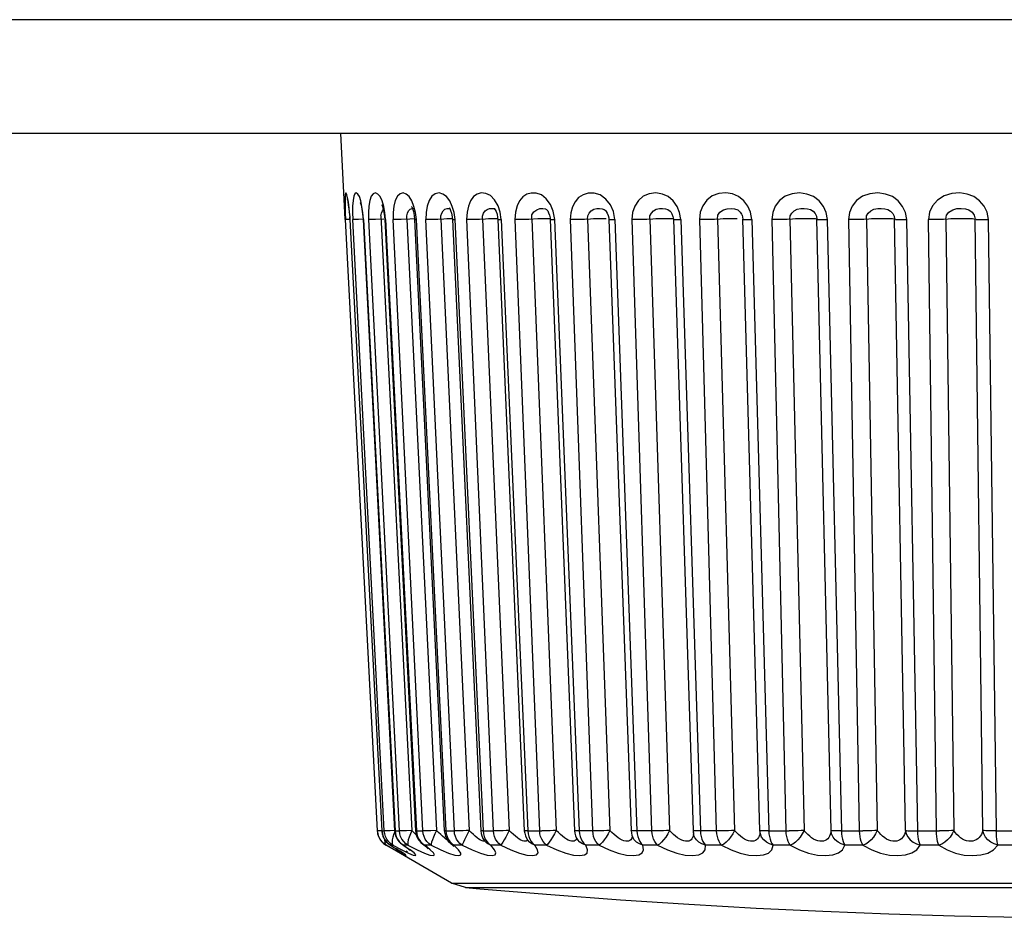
# Model space of a CAD drawing. Header units: millimetres. Extents: x 0 to 1574, y -402 to 1216.
# Tile 5 of 89: x 697 to 707, y -402 to -393. Entities that reach past the tile are written whole.
import ezdxf

# ---------------------------------------------------------------- set-up
doc = ezdxf.new("R2010")
doc.units = ezdxf.units.MM
doc.header["$LTSCALE"] = 65.395
doc.layers.add('OPTIONCARDS_08_00_3_AM_0', color=7, linetype='CONTINUOUS')
doc.layers.add('XUAN_NIU_00_3_AM_0', color=7, linetype='CONTINUOUS')

msp = doc.modelspace()

# ---------------------------------------------------------------- linework, layer by layer
at = {"layer": 'OPTIONCARDS_08_00_3_AM_0', "color": 7}
for p, q in [((727.363, -393.202), (641.011, -393.202)), ((727.363, -394.369), (641.011, -394.369))]:
    msp.add_line(p, q, dxfattribs=at)
at = {"layer": 'XUAN_NIU_00_3_AM_0', "color": 7}
for p, q in [((699.882, -395.181), (699.84, -394.369)), ((701.455, -395.111), (701.419, -395.052)), ((701.477, -395.177), (701.455, -395.111)), ((702.022, -395.168), (701.994, -395.097)), ((702.64, -395.172), (702.61, -395.103)), ((703.318, -395.181), (703.293, -395.118)), ((704.047, -395.179), (704.02, -395.115)), ((699.886, -395.254), (699.882, -395.181)), ((699.887, -395.183), (699.89, -395.254)), ((699.928, -395.178), (699.929, -395.172)), ((699.935, -395.254), (699.932, -395.224)), ((699.932, -395.224), (699.933, -395.254)), ((699.961, -395.181), (699.963, -395.254)), ((700.064, -395.194), (700.069, -395.254)), ((700.253, -395.216), (700.571, -401.524)), ((700.268, -395.164), (700.277, -395.152)), ((700.289, -395.222), (700.291, -395.254)), ((700.301, -395.254), (700.294, -395.181)), ((700.572, -395.141), (700.587, -395.139)), ((700.587, -395.139), (700.598, -395.141)), ((700.595, -395.213), (700.598, -395.253)), ((700.616, -395.254), (700.607, -395.181)), ((700.984, -395.226), (700.987, -395.253)), ((701.013, -395.254), (701.003, -395.181)), ((701.42, -395.144), (701.418, -395.144)), ((701.421, -395.145), (701.421, -395.145)), ((701.488, -395.254), (701.477, -395.177)), ((702.038, -395.254), (702.022, -395.168)), ((702.553, -395.156), (702.553, -395.156)), ((702.654, -395.254), (702.64, -395.172)), ((703.25, -395.221), (703.254, -395.25)), ((703.331, -395.254), (703.318, -395.181)), ((703.954, -395.197), (703.958, -395.205)), ((703.958, -395.205), (703.96, -395.209)), ((703.96, -395.209), (703.968, -395.249)), ((704.061, -395.254), (704.047, -395.179)), ((699.894, -395.254), (699.89, -395.254)), ((700.219, -401.528), (699.89, -395.254)), ((699.933, -395.252), (699.894, -395.254)), ((699.933, -395.254), (699.934, -395.254)), ((699.933, -395.254), (700.262, -401.528)), ((699.971, -395.254), (699.963, -395.254)), ((700.287, -401.528), (699.963, -395.254)), ((700.077, -395.249), (700.023, -395.252)), ((700.069, -395.254), (700.073, -395.254)), ((700.069, -395.254), (700.393, -401.528)), ((700.073, -395.254), (700.397, -401.528)), ((700.443, -401.528), (700.127, -395.254)), ((700.197, -395.252), (700.173, -395.253)), ((700.284, -395.248), (700.197, -395.252)), ((700.291, -395.254), (700.608, -401.528)), ((700.3, -395.254), (700.617, -401.528)), ((700.683, -401.528), (700.378, -395.254)), ((700.519, -395.249), (700.824, -401.524)), ((700.598, -395.246), (700.549, -395.248)), ((700.598, -395.253), (700.903, -401.527)), ((700.614, -395.254), (700.919, -401.528)), ((701.006, -401.528), (700.715, -395.254)), ((700.898, -395.248), (700.836, -395.251)), ((700.867, -395.249), (701.158, -401.524)), ((700.987, -395.253), (701.277, -401.527)), ((701.011, -395.254), (701.302, -401.528)), ((701.407, -401.528), (701.134, -395.254)), ((701.327, -395.248), (701.264, -395.251)), ((701.296, -395.249), (701.569, -401.524)), ((701.358, -395.247), (701.327, -395.248)), ((701.413, -395.245), (701.358, -395.247)), ((701.454, -395.245), (701.413, -395.245)), ((701.452, -395.252), (701.724, -401.526)), ((701.486, -395.254), (701.759, -401.528)), ((701.882, -401.528), (701.63, -395.254)), ((701.862, -395.247), (701.769, -395.251)), ((701.8, -395.249), (702.052, -401.524)), ((701.892, -395.246), (701.862, -395.247)), ((701.984, -395.245), (701.966, -395.245)), ((701.989, -395.252), (702.241, -401.526)), ((702.035, -395.254), (702.288, -401.528)), ((702.427, -401.528), (702.198, -395.254)), ((702.374, -395.249), (702.603, -401.524)), ((702.496, -395.245), (702.467, -395.246)), ((702.546, -395.245), (702.496, -395.245)), ((702.566, -395.245), (702.546, -395.245)), ((702.59, -395.237), (702.592, -395.251)), ((702.592, -395.251), (702.82, -401.525)), ((702.629, -395.254), (702.652, -395.254)), ((702.652, -395.254), (702.88, -401.528)), ((703.034, -401.528), (702.832, -395.254)), ((703.012, -395.249), (703.215, -401.524)), ((703.162, -395.245), (703.134, -395.245)), ((703.187, -395.245), (703.162, -395.245)), ((703.21, -395.245), (703.187, -395.245)), ((703.254, -395.25), (703.456, -401.524)), ((703.329, -395.254), (703.531, -401.528)), ((703.698, -401.528), (703.524, -395.254)), ((703.707, -395.249), (703.881, -401.524)), ((703.883, -395.245), (703.857, -395.245)), ((703.909, -395.245), (703.883, -395.245)), ((704.142, -401.524), (703.968, -395.249)), ((704.032, -395.254), (704.059, -395.254)), ((704.059, -395.254), (704.233, -401.528)), ((704.412, -401.528), (704.267, -395.254)), ((704.45, -395.249), (704.595, -401.524)), ((704.872, -401.524), (704.727, -395.249)), ((704.834, -395.254), (704.978, -401.528)), ((705.166, -401.528), (705.054, -395.254)), ((705.235, -395.249), (705.347, -401.524)), ((705.637, -401.524), (705.525, -395.249)), ((705.646, -395.254), (705.759, -401.528)), ((705.954, -401.528), (705.874, -395.254)), ((706.052, -395.249), (706.131, -401.524)), ((706.43, -401.524), (706.351, -395.249)), ((706.486, -395.254), (706.566, -401.528)), ((700.218, -401.528), (700.219, -401.528)), ((700.223, -401.528), (700.219, -401.528)), ((700.223, -401.558), (700.219, -401.528)), ((700.261, -401.526), (700.223, -401.528)), ((700.231, -401.586), (700.223, -401.558)), ((700.262, -401.528), (700.288, -401.528)), ((700.263, -401.528), (700.262, -401.528)), ((700.295, -401.528), (700.287, -401.528)), ((700.291, -401.558), (700.287, -401.528)), ((700.3, -401.586), (700.291, -401.558)), ((700.401, -401.524), (700.347, -401.526)), ((700.397, -401.528), (700.393, -401.528)), ((700.396, -401.528), (700.444, -401.528)), ((700.453, -401.528), (700.443, -401.528)), ((700.447, -401.558), (700.443, -401.528)), ((700.571, -401.524), (700.514, -401.526)), ((700.59, -401.544), (700.571, -401.523)), ((700.611, -401.565), (700.59, -401.544)), ((700.615, -401.528), (700.685, -401.528)), ((700.715, -401.528), (700.683, -401.528)), ((700.824, -401.524), (700.807, -401.558)), ((700.845, -401.545), (700.824, -401.523)), ((700.917, -401.528), (701.008, -401.528)), ((701.179, -401.545), (701.158, -401.523)), ((701.28, -401.528), (701.277, -401.527)), ((701.298, -401.528), (701.41, -401.528)), ((701.59, -401.545), (701.569, -401.523)), ((701.725, -401.527), (701.724, -401.526)), ((701.756, -401.528), (701.904, -401.528)), ((702.074, -401.545), (702.052, -401.523)), ((702.624, -401.545), (702.603, -401.523)), ((702.822, -401.526), (702.82, -401.525)), ((702.828, -401.573), (702.837, -401.595)), ((702.837, -401.595), (702.837, -401.595)), ((703.457, -401.525), (703.456, -401.524)), ((703.456, -401.524), (703.458, -401.544)), ((703.458, -401.544), (703.462, -401.564)), ((703.462, -401.565), (703.462, -401.564)), ((704.228, -401.528), (704.442, -401.528)), ((704.973, -401.528), (705.197, -401.528)), ((705.753, -401.528), (705.986, -401.528)), ((706.56, -401.528), (706.799, -401.528)), ((700.28, -401.658), (700.305, -401.675)), ((700.297, -401.663), (700.308, -401.675)), ((700.308, -401.675), (700.305, -401.675)), ((700.978, -402.063), (700.305, -401.675)), ((700.308, -401.675), (700.393, -401.722)), ((700.327, -401.658), (700.352, -401.675)), ((700.332, -401.662), (700.347, -401.672)), ((700.352, -401.675), (700.347, -401.672)), ((700.376, -401.675), (700.352, -401.675)), ((700.371, -401.687), (700.352, -401.675)), ((700.369, -401.663), (700.376, -401.675)), ((700.454, -401.654), (700.473, -401.668)), ((700.461, -401.658), (700.551, -401.721)), ((700.485, -401.675), (700.473, -401.668)), ((700.53, -401.675), (700.485, -401.675)), ((700.527, -401.663), (700.53, -401.675)), ((700.53, -401.675), (700.626, -401.722)), ((700.644, -401.628), (700.661, -401.647)), ((700.661, -401.647), (700.681, -401.664)), ((700.679, -401.658), (700.702, -401.675)), ((700.702, -401.675), (700.681, -401.664)), ((700.768, -401.675), (700.702, -401.675)), ((700.768, -401.675), (700.867, -401.722)), ((700.927, -401.607), (700.944, -401.633)), ((700.944, -401.633), (700.969, -401.658)), ((700.969, -401.658), (700.967, -401.656)), ((700.975, -401.662), (700.969, -401.658)), ((701.001, -401.675), (700.975, -401.662)), ((700.979, -401.658), (701.001, -401.675)), ((701.086, -401.675), (701.001, -401.675)), ((701.086, -401.675), (701.189, -401.722)), ((701.3, -401.606), (701.317, -401.631)), ((701.317, -401.631), (701.332, -401.648)), ((701.332, -401.648), (701.331, -401.648)), ((701.35, -401.662), (701.332, -401.648)), ((701.332, -401.648), (701.338, -401.654)), ((701.338, -401.654), (701.341, -401.658)), ((701.379, -401.675), (701.35, -401.662)), ((701.358, -401.658), (701.379, -401.675)), ((701.483, -401.675), (701.379, -401.675)), ((701.767, -401.635), (701.772, -401.642)), ((701.768, -401.636), (701.767, -401.636)), ((701.776, -401.644), (701.768, -401.636)), ((701.812, -401.658), (701.832, -401.675)), ((701.953, -401.675), (701.832, -401.675)), ((702.176, -401.622), (702.157, -401.612)), ((702.261, -401.602), (702.271, -401.618)), ((702.271, -401.618), (702.271, -401.618)), ((702.336, -401.658), (702.354, -401.675)), ((702.492, -401.675), (702.354, -401.675)), ((702.747, -401.63), (702.728, -401.622)), ((702.924, -401.658), (702.94, -401.675)), ((703.092, -401.675), (702.94, -401.675)), ((703.379, -401.634), (703.36, -401.63)), ((703.547, -401.613), (703.557, -401.637)), ((703.749, -401.675), (703.584, -401.675)), ((704.454, -401.675), (704.278, -401.675)), ((705.2, -401.675), (705.015, -401.675)), ((705.979, -401.675), (705.786, -401.675)), ((706.782, -401.675), (706.584, -401.675)), ((700.401, -401.72), (700.418, -401.731)), ((700.425, -401.721), (700.413, -401.713)), ((700.418, -401.731), (700.446, -401.749)), ((700.43, -401.724), (700.425, -401.721)), ((700.445, -401.734), (700.468, -401.75)), ((700.468, -401.75), (700.476, -401.756)), ((700.511, -401.731), (700.519, -401.738)), ((700.519, -401.738), (700.524, -401.742)), ((700.593, -401.754), (700.551, -401.721)), ((700.735, -401.708), (700.739, -401.712)), ((700.978, -402.063), (715.396, -402.063)), ((701.121, -402.109), (700.978, -402.063)), ((701.121, -402.109), (704.2, -402.109)), ((704.2, -402.109), (704.822, -402.109)), ((704.822, -402.109), (707.207, -402.109))]:
    msp.add_line(p, q, dxfattribs=at)
for points in [[(699.929, -395.172), (699.921, -395.103), (699.912, -395.044), (699.903, -395.001), (699.896, -394.982), (699.89, -394.981), (699.886, -394.997), (699.884, -395.027), (699.884, -395.068), (699.885, -395.121), (699.887, -395.183)], [(700.074, -395.254), (700.067, -395.181), (700.058, -395.118), (700.045, -395.062), (700.031, -395.018), (700.015, -394.991), (700, -394.98), (699.985, -394.988), (699.974, -395.013), (699.966, -395.059), (699.962, -395.116), (699.961, -395.181)], [(700.153, -395.013), (700.139, -395.059), (700.129, -395.116), (700.125, -395.181), (700.126, -395.254)], [(700.264, -395.062), (700.244, -395.018), (700.22, -394.991), (700.196, -394.98), (700.173, -394.988), (700.153, -395.013)], [(700.57, -395.062), (700.544, -395.018), (700.513, -394.991), (700.48, -394.98), (700.449, -394.988), (700.421, -395.013), (700.4, -395.059), (700.385, -395.116), (700.378, -395.181), (700.377, -395.254)], [(700.959, -395.062), (700.927, -395.018), (700.889, -394.991), (700.849, -394.98), (700.809, -394.988), (700.774, -395.013), (700.746, -395.059), (700.726, -395.116), (700.716, -395.181), (700.714, -395.254)], [(701.419, -395.052), (701.376, -395.007), (701.329, -394.985), (701.282, -394.98), (701.239, -394.991), (701.202, -395.018), (701.172, -395.06), (701.15, -395.115), (701.137, -395.179), (701.132, -395.254)], [(701.994, -395.097), (701.95, -395.04), (701.9, -395), (701.847, -394.982), (701.796, -394.981), (701.749, -394.994), (701.709, -395.021), (701.675, -395.061), (701.65, -395.114), (701.635, -395.178), (701.628, -395.254)], [(702.61, -395.103), (702.561, -395.043), (702.502, -395), (702.44, -394.981), (702.38, -394.982), (702.327, -394.998), (702.281, -395.028), (702.245, -395.07), (702.218, -395.123), (702.202, -395.184), (702.196, -395.254)], [(703.293, -395.118), (703.253, -395.062), (703.202, -395.018), (703.141, -394.991), (703.074, -394.98), (703.007, -394.988), (702.945, -395.013), (702.895, -395.058), (702.858, -395.116), (702.836, -395.181), (702.829, -395.254)], [(704.02, -395.115), (703.977, -395.06), (703.923, -395.017), (703.861, -394.99), (703.794, -394.98), (703.722, -394.986), (703.653, -395.01), (703.598, -395.055), (703.555, -395.113), (703.53, -395.179), (703.521, -395.254)], [(704.837, -395.254), (704.824, -395.181), (704.795, -395.118), (704.751, -395.062), (704.694, -395.018), (704.625, -394.991), (704.55, -394.98), (704.472, -394.988), (704.401, -395.013), (704.343, -395.059), (704.299, -395.116), (704.274, -395.181), (704.265, -395.254)], [(705.649, -395.254), (705.636, -395.181), (705.607, -395.118), (705.561, -395.062), (705.502, -395.018), (705.43, -394.991), (705.351, -394.98), (705.27, -394.988), (705.195, -395.013), (705.134, -395.059), (705.088, -395.116), (705.061, -395.181), (705.051, -395.254)], [(706.489, -395.254), (706.475, -395.179), (706.445, -395.115), (706.397, -395.06), (706.337, -395.017), (706.269, -394.991), (706.194, -394.98), (706.112, -394.985), (706.033, -395.008), (705.966, -395.053), (705.914, -395.111), (705.883, -395.178), (705.871, -395.254)], [(699.911, -395.046), (699.909, -395.041), (699.91, -395.043), (699.912, -395.055)], [(699.912, -395.055), (699.916, -395.075), (699.92, -395.103), (699.924, -395.138), (699.928, -395.178), (699.932, -395.224)], [(700.05, -395.092), (700.044, -395.083), (700.041, -395.077), (700.044, -395.085), (700.05, -395.107), (700.057, -395.145), (700.064, -395.194)], [(700.264, -395.106), (700.262, -395.102), (700.263, -395.104), (700.268, -395.119), (700.276, -395.144), (700.283, -395.179), (700.289, -395.222)], [(700.294, -395.181), (700.281, -395.118), (700.264, -395.062)], [(700.567, -395.12), (700.57, -395.124), (700.577, -395.141), (700.587, -395.171), (700.595, -395.213)], [(700.607, -395.181), (700.592, -395.118), (700.57, -395.062)], [(700.962, -395.139), (700.958, -395.137), (700.954, -395.134), (700.959, -395.14), (700.968, -395.159)], [(701.003, -395.181), (700.985, -395.118), (700.959, -395.062)], [(700.253, -395.216), (700.259, -395.188), (700.268, -395.164)], [(700.519, -395.249), (700.518, -395.216), (700.525, -395.188), (700.537, -395.164)], [(700.537, -395.164), (700.552, -395.148), (700.572, -395.141)], [(700.867, -395.249), (700.867, -395.216), (700.876, -395.188), (700.89, -395.164)], [(700.89, -395.164), (700.908, -395.148), (700.932, -395.141), (700.95, -395.139)], [(700.95, -395.139), (700.967, -395.142), (700.968, -395.143)], [(700.968, -395.159), (700.977, -395.189), (700.984, -395.226)], [(701.296, -395.249), (701.296, -395.217), (701.306, -395.188), (701.322, -395.165), (701.342, -395.15), (701.367, -395.141), (701.39, -395.139), (701.41, -395.141), (701.421, -395.145)], [(701.419, -395.144), (701.425, -395.154), (701.435, -395.172), (701.444, -395.199), (701.45, -395.232), (701.452, -395.252)], [(701.8, -395.249), (701.802, -395.206), (701.821, -395.174), (701.852, -395.152), (701.882, -395.141), (701.914, -395.139), (701.94, -395.144), (701.95, -395.149)], [(701.951, -395.149), (701.951, -395.15), (701.956, -395.154), (701.964, -395.165), (701.974, -395.184), (701.982, -395.209), (701.988, -395.237), (701.989, -395.252)], [(702.374, -395.249), (702.376, -395.215), (702.389, -395.186), (702.411, -395.163), (702.437, -395.148), (702.469, -395.141), (702.497, -395.139), (702.523, -395.142), (702.545, -395.151), (702.553, -395.156)], [(702.553, -395.156), (702.557, -395.16), (702.566, -395.17), (702.576, -395.187), (702.585, -395.21), (702.59, -395.237)], [(703.012, -395.249), (703.014, -395.216), (703.028, -395.188), (703.05, -395.164), (703.078, -395.148), (703.112, -395.141), (703.144, -395.139), (703.172, -395.142), (703.198, -395.151), (703.22, -395.166), (703.223, -395.17)], [(703.224, -395.17), (703.228, -395.175), (703.24, -395.194), (703.25, -395.221)], [(703.707, -395.249), (703.71, -395.209), (703.732, -395.177), (703.768, -395.154), (703.805, -395.142), (703.846, -395.139), (703.883, -395.143), (703.914, -395.155), (703.941, -395.177), (703.954, -395.197)], [(704.45, -395.249), (704.453, -395.216), (704.469, -395.188), (704.493, -395.164), (704.524, -395.148), (704.562, -395.141), (704.598, -395.139), (704.631, -395.142), (704.662, -395.151), (704.688, -395.166), (704.709, -395.19), (704.722, -395.217), (704.727, -395.249)], [(705.235, -395.249), (705.238, -395.216), (705.254, -395.188), (705.28, -395.164), (705.312, -395.148), (705.351, -395.141), (705.388, -395.139), (705.423, -395.142), (705.456, -395.151), (705.483, -395.166), (705.505, -395.19), (705.519, -395.217), (705.525, -395.249)], [(706.052, -395.249), (706.057, -395.208), (706.082, -395.176), (706.121, -395.153), (706.163, -395.141), (706.208, -395.139), (706.252, -395.143), (706.288, -395.155), (706.321, -395.177), (706.343, -395.209), (706.351, -395.249)], [(700.023, -395.252), (699.983, -395.253), (699.971, -395.254)], [(700.173, -395.253), (700.153, -395.253), (700.137, -395.254), (700.127, -395.254)], [(700.291, -395.254), (700.293, -395.254), (700.3, -395.254)], [(700.549, -395.248), (700.459, -395.252), (700.433, -395.253), (700.41, -395.253), (700.392, -395.254), (700.378, -395.254)], [(700.598, -395.253), (700.599, -395.253), (700.604, -395.254), (700.614, -395.254)], [(700.836, -395.251), (700.806, -395.252), (700.778, -395.253), (700.753, -395.253), (700.732, -395.254), (700.715, -395.254)], [(700.986, -395.245), (700.98, -395.245), (700.955, -395.246), (700.928, -395.247), (700.898, -395.248)], [(700.987, -395.253), (700.989, -395.253), (700.997, -395.254), (701.011, -395.254)], [(701.264, -395.251), (701.234, -395.252), (701.204, -395.253), (701.177, -395.253), (701.154, -395.254), (701.134, -395.254)], [(701.452, -395.252), (701.453, -395.253), (701.458, -395.253), (701.47, -395.254), (701.486, -395.254)], [(701.769, -395.251), (701.737, -395.252), (701.707, -395.253), (701.678, -395.253), (701.652, -395.254), (701.63, -395.254)], [(701.966, -395.245), (701.945, -395.245), (701.92, -395.245), (701.892, -395.246)], [(701.989, -395.252), (701.989, -395.252), (701.992, -395.253), (702.001, -395.253), (702.016, -395.254), (702.035, -395.254)], [(702.343, -395.251), (702.312, -395.252), (702.28, -395.253), (702.25, -395.253), (702.223, -395.254), (702.198, -395.254)], [(702.467, -395.246), (702.436, -395.247), (702.405, -395.248), (702.343, -395.251)], [(702.592, -395.251), (702.593, -395.252), (702.6, -395.253), (702.612, -395.253), (702.629, -395.254)], [(702.982, -395.251), (702.95, -395.252), (702.919, -395.253), (702.888, -395.253), (702.858, -395.254), (702.832, -395.254)], [(703.134, -395.245), (703.104, -395.246), (703.073, -395.247), (703.042, -395.248), (702.982, -395.251)], [(703.253, -395.247), (703.252, -395.247), (703.243, -395.246), (703.229, -395.245), (703.21, -395.245)], [(703.254, -395.25), (703.254, -395.251), (703.259, -395.252), (703.269, -395.253), (703.284, -395.253), (703.304, -395.254), (703.329, -395.254)], [(703.677, -395.251), (703.646, -395.252), (703.615, -395.253), (703.583, -395.253), (703.553, -395.254), (703.524, -395.254)], [(703.857, -395.245), (703.828, -395.245), (703.797, -395.246), (703.766, -395.247), (703.736, -395.248), (703.677, -395.251)], [(703.968, -395.249), (703.97, -395.251), (703.978, -395.252), (703.991, -395.253), (704.009, -395.253), (704.032, -395.254)], [(704.422, -395.251), (704.392, -395.252), (704.361, -395.253), (704.329, -395.253), (704.297, -395.254), (704.267, -395.254)], [(704.627, -395.245), (704.599, -395.245), (704.569, -395.245), (704.538, -395.246), (704.508, -395.247), (704.478, -395.248), (704.422, -395.251)], [(704.733, -395.251), (704.722, -395.248), (704.712, -395.247), (704.697, -395.246), (704.677, -395.245), (704.654, -395.245), (704.627, -395.245)], [(704.733, -395.251), (704.744, -395.252), (704.76, -395.253), (704.781, -395.253), (704.806, -395.254), (704.834, -395.254)], [(705.209, -395.251), (705.18, -395.252), (705.149, -395.253), (705.117, -395.253), (705.085, -395.254), (705.054, -395.254)], [(705.409, -395.245), (705.38, -395.245), (705.35, -395.245), (705.319, -395.246), (705.289, -395.247), (705.261, -395.248), (705.209, -395.251)], [(705.533, -395.251), (705.516, -395.248), (705.503, -395.247), (705.485, -395.246), (705.463, -395.245), (705.438, -395.245), (705.409, -395.245)], [(705.533, -395.251), (705.547, -395.252), (705.566, -395.253), (705.589, -395.253), (705.616, -395.254), (705.646, -395.254)], [(706.027, -395.251), (706, -395.252), (705.97, -395.253), (705.939, -395.253), (705.906, -395.254), (705.874, -395.254)], [(706.222, -395.245), (706.192, -395.245), (706.162, -395.245), (706.132, -395.246), (706.103, -395.247), (706.076, -395.248), (706.027, -395.251)], [(706.363, -395.251), (706.339, -395.248), (706.323, -395.247), (706.303, -395.246), (706.279, -395.245), (706.252, -395.245), (706.222, -395.245)], [(706.363, -395.251), (706.38, -395.252), (706.401, -395.253), (706.426, -395.253), (706.455, -395.254), (706.486, -395.254)], [(700.216, -401.538), (700.219, -401.558), (700.228, -401.586), (700.241, -401.613)], [(700.262, -401.637), (700.245, -401.613), (700.231, -401.586)], [(700.262, -401.528), (700.262, -401.538), (700.264, -401.548), (700.266, -401.558), (700.269, -401.569), (700.272, -401.581), (700.277, -401.592), (700.283, -401.604), (700.29, -401.616), (700.298, -401.628)], [(700.263, -401.528), (700.267, -401.558), (700.275, -401.586), (700.289, -401.613)], [(700.347, -401.526), (700.307, -401.528), (700.295, -401.528)], [(700.376, -401.675), (700.352, -401.658), (700.331, -401.637), (700.313, -401.613), (700.3, -401.586)], [(700.394, -401.54), (700.386, -401.558), (700.375, -401.591), (700.369, -401.62)], [(700.393, -401.528), (700.394, -401.543), (700.397, -401.558), (700.401, -401.574), (700.408, -401.591), (700.416, -401.607), (700.426, -401.624)], [(700.397, -401.528), (700.401, -401.558), (700.41, -401.586), (700.423, -401.613), (700.44, -401.637), (700.461, -401.658)], [(700.53, -401.675), (700.506, -401.658), (700.486, -401.637), (700.468, -401.613), (700.455, -401.586), (700.447, -401.558)], [(700.514, -401.526), (700.489, -401.527), (700.469, -401.528), (700.453, -401.528)], [(700.571, -401.524), (700.555, -401.558), (700.542, -401.591), (700.533, -401.62)], [(700.617, -401.528), (700.609, -401.528), (700.608, -401.528)], [(700.608, -401.528), (700.61, -401.548), (700.614, -401.567), (700.621, -401.588), (700.631, -401.608), (700.644, -401.628)], [(700.617, -401.528), (700.621, -401.558), (700.629, -401.586), (700.642, -401.613), (700.658, -401.637), (700.679, -401.658)], [(700.768, -401.675), (700.745, -401.658), (700.724, -401.637), (700.708, -401.613), (700.695, -401.586), (700.687, -401.558), (700.683, -401.528)], [(700.824, -401.524), (700.764, -401.526), (700.738, -401.527), (700.715, -401.528)], [(700.807, -401.558), (700.793, -401.591), (700.781, -401.62)], [(700.885, -401.583), (700.866, -401.565), (700.845, -401.545)], [(700.938, -401.624), (700.936, -401.622), (700.92, -401.612), (700.904, -401.599), (700.885, -401.583)], [(700.919, -401.528), (700.909, -401.528), (700.904, -401.528), (700.903, -401.527)], [(700.903, -401.527), (700.907, -401.555), (700.914, -401.581), (700.927, -401.607)], [(700.919, -401.528), (700.923, -401.558), (700.931, -401.586), (700.943, -401.613)], [(701.158, -401.524), (701.127, -401.525), (701.096, -401.526), (701.069, -401.527), (701.044, -401.528), (701.022, -401.528), (701.006, -401.528)], [(701.086, -401.675), (701.064, -401.658), (701.045, -401.637), (701.029, -401.613), (701.017, -401.586), (701.009, -401.558), (701.006, -401.528)], [(701.158, -401.524), (701.141, -401.558), (701.124, -401.591), (701.11, -401.62), (701.099, -401.644), (701.091, -401.663), (701.086, -401.675)], [(701.24, -401.599), (701.221, -401.583), (701.201, -401.565), (701.179, -401.545)], [(701.319, -401.634), (701.314, -401.635), (701.303, -401.634), (701.29, -401.63), (701.275, -401.622), (701.258, -401.612), (701.24, -401.599)], [(701.277, -401.527), (701.28, -401.554), (701.288, -401.58), (701.3, -401.606)], [(701.302, -401.528), (701.288, -401.528), (701.28, -401.528)], [(701.302, -401.528), (701.305, -401.558), (701.313, -401.586), (701.324, -401.613)], [(701.569, -401.524), (701.537, -401.525), (701.506, -401.526), (701.477, -401.527), (701.45, -401.528), (701.426, -401.528), (701.407, -401.528)], [(701.483, -401.675), (701.462, -401.658), (701.444, -401.637), (701.429, -401.613), (701.418, -401.586), (701.41, -401.558), (701.407, -401.528)], [(701.569, -401.524), (701.551, -401.558), (701.533, -401.591), (701.517, -401.62), (701.503, -401.644), (701.491, -401.663), (701.483, -401.675)], [(701.633, -401.583), (701.612, -401.565), (701.59, -401.545)], [(701.672, -401.612), (701.653, -401.599), (701.633, -401.583)], [(701.724, -401.526), (701.728, -401.553), (701.735, -401.579), (701.746, -401.604), (701.761, -401.628), (701.768, -401.636)], [(701.759, -401.528), (701.743, -401.528), (701.732, -401.528), (701.725, -401.527)], [(701.759, -401.528), (701.763, -401.558), (701.77, -401.586), (701.781, -401.613)], [(701.953, -401.675), (701.934, -401.658), (701.917, -401.637), (701.903, -401.613), (701.892, -401.586), (701.885, -401.558), (701.882, -401.528)], [(702.052, -401.524), (702.021, -401.525), (701.989, -401.526), (701.959, -401.527), (701.93, -401.528), (701.904, -401.528)], [(702.052, -401.524), (702.034, -401.558), (702.015, -401.591), (701.997, -401.62), (701.98, -401.644), (701.965, -401.663), (701.953, -401.675)], [(702.157, -401.612), (702.137, -401.599), (702.116, -401.583), (702.095, -401.565), (702.074, -401.545)], [(702.261, -401.602), (702.259, -401.61), (702.254, -401.62), (702.247, -401.628), (702.237, -401.633), (702.225, -401.635), (702.21, -401.634), (702.194, -401.63), (702.176, -401.622)], [(702.451, -401.528), (702.268, -401.528), (702.254, -401.528), (702.245, -401.527), (702.241, -401.526), (702.241, -401.526)], [(702.241, -401.526), (702.244, -401.552), (702.25, -401.577), (702.261, -401.602)], [(702.288, -401.528), (702.29, -401.558), (702.297, -401.586), (702.307, -401.613)], [(702.492, -401.675), (702.474, -401.658), (702.458, -401.637), (702.446, -401.613), (702.436, -401.586), (702.43, -401.558), (702.427, -401.528)], [(702.603, -401.524), (702.572, -401.525), (702.54, -401.526), (702.509, -401.527), (702.479, -401.528), (702.451, -401.528)], [(702.603, -401.524), (702.585, -401.558), (702.565, -401.591), (702.545, -401.62), (702.525, -401.644), (702.507, -401.663), (702.492, -401.675)], [(702.728, -401.622), (702.708, -401.612), (702.688, -401.599), (702.667, -401.583), (702.645, -401.565), (702.624, -401.545)], [(702.83, -401.578), (702.83, -401.581), (702.828, -401.597), (702.823, -401.61), (702.816, -401.62), (702.806, -401.628), (702.795, -401.633), (702.781, -401.635), (702.765, -401.634), (702.747, -401.63)], [(702.82, -401.525), (702.823, -401.55), (702.828, -401.573)], [(703.061, -401.528), (702.859, -401.528), (702.841, -401.528), (702.829, -401.527), (702.822, -401.526)], [(702.94, -401.675), (702.905, -401.662), (702.876, -401.644), (702.852, -401.62), (702.837, -401.595)], [(702.88, -401.528), (702.883, -401.558), (702.889, -401.586), (702.898, -401.613)], [(703.092, -401.675), (703.077, -401.658), (703.063, -401.637), (703.051, -401.613), (703.043, -401.586), (703.037, -401.558), (703.034, -401.528)], [(703.215, -401.524), (703.184, -401.525), (703.153, -401.526), (703.121, -401.527), (703.09, -401.528), (703.061, -401.528)], [(703.215, -401.524), (703.196, -401.558), (703.176, -401.591), (703.154, -401.62), (703.132, -401.644), (703.111, -401.663), (703.092, -401.675)], [(703.277, -401.583), (703.256, -401.565), (703.235, -401.545), (703.215, -401.523)], [(703.36, -401.63), (703.34, -401.622), (703.319, -401.612), (703.298, -401.599), (703.277, -401.583)], [(703.46, -401.546), (703.459, -401.564), (703.457, -401.581), (703.452, -401.597), (703.445, -401.61), (703.436, -401.62), (703.425, -401.628), (703.412, -401.633), (703.396, -401.635), (703.379, -401.634)], [(703.727, -401.528), (703.507, -401.528), (703.487, -401.528), (703.472, -401.527), (703.461, -401.526), (703.457, -401.525)], [(703.584, -401.675), (703.547, -401.662), (703.517, -401.644), (703.491, -401.62), (703.472, -401.591), (703.462, -401.565)], [(703.531, -401.528), (703.534, -401.558), (703.539, -401.586), (703.547, -401.613)], [(703.749, -401.675), (703.735, -401.658), (703.723, -401.637), (703.713, -401.613), (703.706, -401.586), (703.701, -401.558), (703.698, -401.528)], [(703.881, -401.524), (703.852, -401.525), (703.821, -401.526), (703.789, -401.527), (703.757, -401.528), (703.727, -401.528)], [(703.881, -401.524), (703.863, -401.558), (703.842, -401.591), (703.819, -401.62), (703.795, -401.644), (703.771, -401.663), (703.749, -401.675)], [(704.142, -401.523), (704.142, -401.545), (704.14, -401.564), (704.135, -401.581), (704.128, -401.597), (704.119, -401.61), (704.109, -401.62), (704.096, -401.628), (704.081, -401.633), (704.064, -401.635), (704.045, -401.634), (704.026, -401.63), (704.005, -401.622), (703.984, -401.612), (703.963, -401.599), (703.942, -401.583), (703.921, -401.565), (703.901, -401.545), (703.881, -401.523)], [(704.233, -401.528), (704.207, -401.528), (704.185, -401.528), (704.166, -401.527), (704.153, -401.526), (704.145, -401.525), (704.142, -401.524)], [(704.278, -401.675), (704.24, -401.662), (704.209, -401.644), (704.181, -401.62), (704.16, -401.591), (704.147, -401.558), (704.142, -401.524)], [(704.233, -401.528), (704.235, -401.558), (704.24, -401.586)], [(704.24, -401.586), (704.246, -401.613), (704.255, -401.637), (704.266, -401.658), (704.278, -401.675)], [(704.454, -401.675), (704.443, -401.658), (704.432, -401.637), (704.424, -401.613), (704.418, -401.586), (704.413, -401.558), (704.412, -401.528)], [(704.595, -401.524), (704.567, -401.525), (704.536, -401.526), (704.505, -401.527), (704.473, -401.528), (704.442, -401.528)], [(704.595, -401.524), (704.577, -401.558), (704.556, -401.591), (704.531, -401.62), (704.506, -401.644), (704.48, -401.663), (704.454, -401.675)], [(704.872, -401.523), (704.869, -401.545), (704.865, -401.564), (704.858, -401.581), (704.849, -401.597), (704.838, -401.61), (704.826, -401.62), (704.811, -401.628), (704.795, -401.633), (704.777, -401.635), (704.757, -401.634), (704.737, -401.63), (704.716, -401.622), (704.694, -401.612), (704.673, -401.599), (704.653, -401.583), (704.633, -401.565), (704.613, -401.545), (704.594, -401.523)], [(704.978, -401.528), (704.951, -401.528), (704.926, -401.528), (704.905, -401.527), (704.889, -401.526), (704.877, -401.525), (704.872, -401.524)], [(705.015, -401.675), (704.977, -401.662), (704.944, -401.644), (704.915, -401.62), (704.893, -401.591), (704.878, -401.558), (704.872, -401.524)], [(704.978, -401.528), (704.98, -401.558), (704.984, -401.586), (704.989, -401.613), (704.996, -401.637), (705.005, -401.658), (705.015, -401.675)], [(705.2, -401.675), (705.191, -401.658), (705.183, -401.637), (705.176, -401.613), (705.171, -401.586), (705.168, -401.558), (705.166, -401.528)], [(705.347, -401.524), (705.321, -401.525), (705.292, -401.526), (705.261, -401.527), (705.229, -401.528), (705.197, -401.528)], [(705.347, -401.524), (705.33, -401.558), (705.309, -401.591), (705.284, -401.62), (705.257, -401.644), (705.228, -401.663), (705.2, -401.675)], [(705.637, -401.523), (705.632, -401.545), (705.626, -401.564), (705.617, -401.581), (705.606, -401.597), (705.594, -401.61), (705.58, -401.62), (705.564, -401.628), (705.546, -401.633), (705.527, -401.635), (705.507, -401.634), (705.486, -401.63), (705.464, -401.622), (705.443, -401.612), (705.423, -401.599), (705.402, -401.583), (705.383, -401.565), (705.365, -401.545), (705.347, -401.523)], [(705.637, -401.524), (705.646, -401.525), (705.66, -401.526), (705.679, -401.527), (705.703, -401.528), (705.729, -401.528), (705.759, -401.528)], [(705.637, -401.524), (705.645, -401.557), (705.661, -401.59), (705.684, -401.619), (705.714, -401.643), (705.748, -401.662), (705.786, -401.675)], [(705.759, -401.528), (705.76, -401.558), (705.763, -401.586), (705.767, -401.613), (705.772, -401.637), (705.779, -401.658), (705.786, -401.675)], [(705.979, -401.675), (705.972, -401.658), (705.966, -401.637), (705.961, -401.613), (705.958, -401.586), (705.955, -401.558), (705.954, -401.528)], [(706.131, -401.524), (706.115, -401.558), (706.094, -401.591), (706.068, -401.62), (706.04, -401.644), (706.01, -401.663), (705.979, -401.675)], [(706.131, -401.524), (706.107, -401.525), (706.08, -401.526), (706.05, -401.527), (706.018, -401.528), (705.986, -401.528)], [(706.43, -401.523), (706.424, -401.545), (706.415, -401.564), (706.404, -401.581), (706.392, -401.597), (706.378, -401.61), (706.362, -401.62), (706.345, -401.628), (706.327, -401.633), (706.307, -401.635), (706.286, -401.634), (706.264, -401.63), (706.243, -401.622), (706.222, -401.612), (706.202, -401.599), (706.183, -401.583), (706.164, -401.565), (706.147, -401.545), (706.131, -401.523)], [(706.566, -401.528), (706.536, -401.528), (706.507, -401.528), (706.482, -401.527), (706.46, -401.526), (706.443, -401.525), (706.43, -401.524)], [(706.584, -401.675), (706.546, -401.662), (706.513, -401.644), (706.483, -401.62), (706.458, -401.591), (706.441, -401.558), (706.43, -401.524)], [(706.566, -401.528), (706.567, -401.558), (706.568, -401.586), (706.571, -401.613), (706.575, -401.637), (706.579, -401.658), (706.584, -401.675)], [(700.241, -401.613), (700.259, -401.637), (700.28, -401.658)], [(700.308, -401.675), (700.284, -401.658), (700.262, -401.637)], [(700.289, -401.613), (700.306, -401.637), (700.327, -401.658)], [(700.29, -401.62), (700.291, -401.644), (700.297, -401.663)], [(700.298, -401.628), (700.308, -401.639), (700.319, -401.651), (700.332, -401.662)], [(700.347, -401.672), (700.371, -401.687), (700.393, -401.701), (700.413, -401.713), (700.43, -401.724), (700.445, -401.734)], [(700.369, -401.62), (700.367, -401.644), (700.369, -401.663)], [(700.376, -401.675), (700.467, -401.722), (700.536, -401.756)], [(700.426, -401.624), (700.439, -401.639), (700.454, -401.654)], [(700.473, -401.668), (700.492, -401.682), (700.518, -401.7), (700.538, -401.714), (700.553, -401.726), (700.556, -401.728)], [(700.533, -401.62), (700.528, -401.644), (700.527, -401.663)], [(700.626, -401.722), (700.701, -401.756), (700.756, -401.776), (700.79, -401.782), (700.803, -401.775), (700.793, -401.754), (700.759, -401.721), (700.702, -401.675)], [(700.681, -401.664), (700.688, -401.669), (700.709, -401.685), (700.725, -401.699), (700.735, -401.708)], [(700.781, -401.62), (700.773, -401.644), (700.768, -401.663), (700.768, -401.675)], [(700.867, -401.722), (700.947, -401.756), (701.01, -401.776), (701.052, -401.782), (701.074, -401.775), (701.074, -401.755), (701.05, -401.721), (701.001, -401.675)], [(700.943, -401.613), (700.959, -401.637), (700.979, -401.658)], [(700.968, -401.657), (700.974, -401.662), (700.99, -401.676), (700.999, -401.686), (701, -401.687)], [(701.189, -401.722), (701.274, -401.756), (701.343, -401.776), (701.393, -401.782), (701.424, -401.775), (701.433, -401.754), (701.418, -401.721), (701.379, -401.675)], [(701.324, -401.613), (701.34, -401.637), (701.358, -401.658)], [(701.483, -401.675), (701.587, -401.722), (701.676, -401.756), (701.751, -401.776), (701.809, -401.782), (701.848, -401.775), (701.866, -401.754), (701.86, -401.721), (701.832, -401.675)], [(701.757, -401.621), (701.752, -401.628), (701.744, -401.633), (701.734, -401.635), (701.721, -401.634), (701.706, -401.63), (701.69, -401.622), (701.672, -401.612)], [(701.832, -401.675), (701.801, -401.662), (701.776, -401.644)], [(701.781, -401.613), (701.795, -401.637), (701.812, -401.658)], [(701.953, -401.675), (702.057, -401.722), (702.149, -401.756), (702.228, -401.776), (702.293, -401.782), (702.341, -401.775), (702.368, -401.755), (702.372, -401.721), (702.354, -401.675)], [(702.354, -401.675), (702.321, -401.662), (702.294, -401.644), (702.271, -401.618)], [(702.307, -401.613), (702.32, -401.637), (702.336, -401.658)], [(702.492, -401.675), (702.596, -401.722), (702.689, -401.756), (702.773, -401.776), (702.844, -401.782), (702.898, -401.775), (702.935, -401.754), (702.948, -401.721), (702.94, -401.675)], [(702.898, -401.613), (702.91, -401.637), (702.924, -401.658)], [(703.092, -401.675), (703.195, -401.722), (703.289, -401.756), (703.376, -401.776), (703.452, -401.782), (703.514, -401.775), (703.558, -401.754), (703.581, -401.721), (703.584, -401.675)], [(703.557, -401.637), (703.569, -401.658), (703.584, -401.675)], [(703.749, -401.675), (703.848, -401.722), (703.941, -401.756), (704.03, -401.776), (704.111, -401.782), (704.179, -401.775), (704.232, -401.755), (704.264, -401.721), (704.278, -401.675)], [(704.454, -401.675), (704.55, -401.722), (704.642, -401.756), (704.733, -401.776), (704.817, -401.782), (704.89, -401.775), (704.95, -401.754), (704.991, -401.721), (705.015, -401.675)], [(705.2, -401.675), (705.291, -401.722), (705.381, -401.756), (705.472, -401.776), (705.558, -401.782), (705.637, -401.775), (705.703, -401.754), (705.752, -401.721), (705.786, -401.675)], [(705.979, -401.675), (706.063, -401.722), (706.149, -401.756), (706.24, -401.776), (706.328, -401.782), (706.41, -401.775), (706.483, -401.755), (706.54, -401.721), (706.584, -401.675)], [(700.393, -401.722), (700.455, -401.756), (700.493, -401.776), (700.51, -401.782), (700.504, -401.775), (700.476, -401.754), (700.445, -401.734)], [(700.536, -401.756), (700.583, -401.776), (700.608, -401.782), (700.612, -401.775), (700.593, -401.754)], [(701.121, -402.109), (701.269, -402.122), (701.995, -402.182), (702.71, -402.235), (703.412, -402.281), (704.104, -402.32), (704.787, -402.352), (705.465, -402.378), (706.139, -402.399), (706.814, -402.413), (707.499, -402.422), (708.187, -402.425)]]:
    msp.add_lwpolyline(points, dxfattribs=at)

doc.saveas('drawing.dxf')
